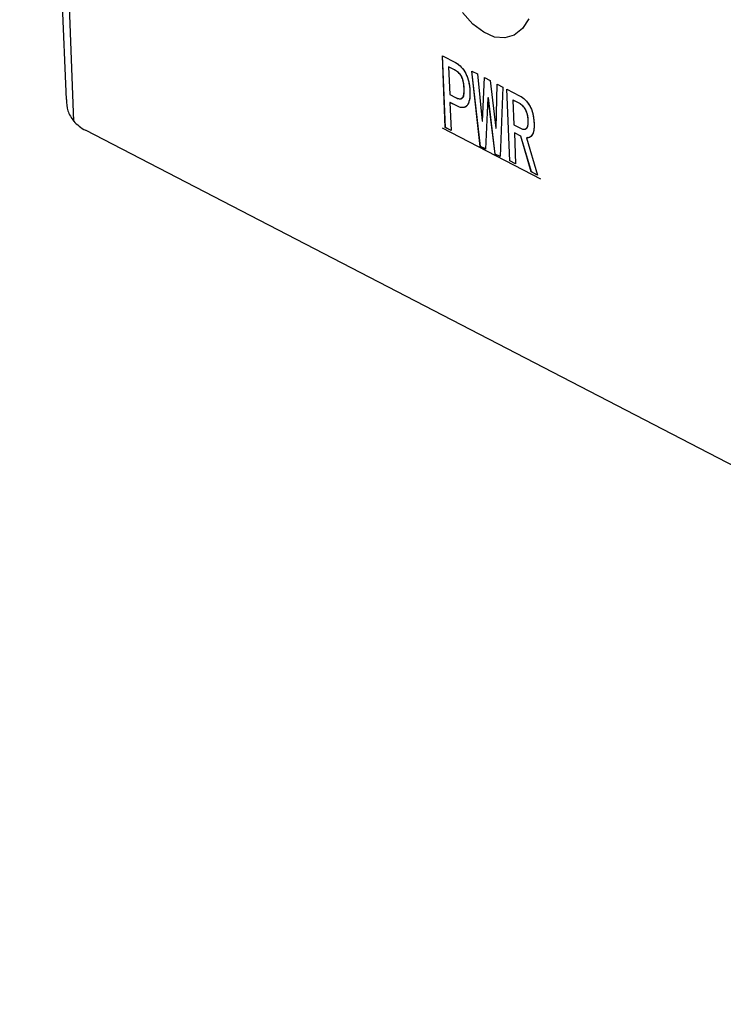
# Model space of a CAD drawing. Header units: millimetres. Extents: x 1635 to 1825, y 2196 to 2483.
# Tile 2 of 10: x 1675 to 1689, y 2276 to 2295. Entities that reach past the tile are written whole.
import ezdxf

# ---------------------------------------------------------------- set-up
doc = ezdxf.new("R2010")
doc.units = ezdxf.units.MM
doc.linetypes.add('CENTERX2', pattern=[20.32, 12.7, -2.54, 2.54, -2.54])

msp = doc.modelspace()

# ---------------------------------------------------------------- linework, layer by layer
at = {"color": 7, "linetype": 'Continuous', "lineweight": 25}
for p, q in [((1675.254, 2316.385), (1676.154, 2293.819)), ((1675.392, 2316.226), (1676.302, 2293.4)), ((1683.515, 2293.276), (1683.46, 2294.666)), ((1683.46, 2294.666), (1683.715, 2294.533)), ((1683.516, 2293.276), (1683.46, 2294.665)), ((1683.579, 2294.453), (1683.6, 2293.916)), ((1683.692, 2294.394), (1683.579, 2294.453)), ((1683.58, 2294.453), (1683.579, 2294.453)), ((1683.693, 2294.394), (1683.58, 2294.453)), ((1683.693, 2294.394), (1683.692, 2294.394)), ((1684.031, 2294.37), (1684.139, 2294.314)), ((1684.195, 2292.908), (1684.031, 2294.37)), ((1684.196, 2292.908), (1684.031, 2294.37)), ((1684.139, 2294.314), (1684.228, 2293.4)), ((1684.238, 2293.395), (1684.277, 2294.243)), ((1684.239, 2293.395), (1684.277, 2294.242)), ((1684.277, 2294.243), (1684.385, 2294.187)), ((1684.385, 2294.187), (1684.494, 2293.263)), ((1683.881, 2294.034), (1683.88, 2294.034)), ((1684.504, 2293.257), (1684.523, 2294.116)), ((1684.505, 2293.258), (1684.524, 2294.115)), ((1684.523, 2294.116), (1684.631, 2294.059)), ((1684.631, 2294.059), (1684.579, 2292.709)), ((1684.71, 2294.019), (1684.956, 2293.891)), ((1684.765, 2292.629), (1684.71, 2294.019)), ((1684.766, 2292.629), (1684.711, 2294.018)), ((1683.6, 2293.916), (1683.714, 2293.858)), ((1683.606, 2293.762), (1683.628, 2293.217)), ((1683.749, 2293.688), (1683.606, 2293.762)), ((1683.607, 2293.762), (1683.606, 2293.762)), ((1683.75, 2293.688), (1683.607, 2293.762)), ((1684.34, 2293.852), (1684.293, 2292.857)), ((1684.35, 2293.846), (1684.34, 2293.852)), ((1684.341, 2293.852), (1684.34, 2293.852)), ((1684.351, 2293.847), (1684.341, 2293.852)), ((1684.351, 2293.847), (1684.35, 2293.846)), ((1684.48, 2292.76), (1684.35, 2293.846)), ((1684.481, 2292.76), (1684.351, 2293.847)), ((1684.829, 2293.806), (1684.848, 2293.326)), ((1684.938, 2293.75), (1684.829, 2293.806)), ((1684.83, 2293.806), (1684.829, 2293.806)), ((1684.938, 2293.75), (1684.83, 2293.806)), ((1683.75, 2293.688), (1683.749, 2293.688)), ((1684.938, 2293.75), (1684.938, 2293.75)), ((1684.228, 2293.4), (1684.238, 2293.395)), ((1684.239, 2293.395), (1684.238, 2293.395)), ((1685.125, 2293.414), (1685.124, 2293.414)), ((1709.302, 2276.263), (1676.529, 2293.22)), ((1683.628, 2293.217), (1683.515, 2293.276)), ((1683.516, 2293.276), (1683.515, 2293.276)), ((1683.628, 2293.218), (1683.516, 2293.276)), ((1684.494, 2293.263), (1684.504, 2293.257)), ((1684.505, 2293.258), (1684.504, 2293.257)), ((1684.848, 2293.326), (1684.986, 2293.255)), ((1684.855, 2293.172), (1684.879, 2292.57)), ((1684.983, 2293.105), (1684.855, 2293.172)), ((1684.983, 2293.106), (1684.855, 2293.172)), ((1684.855, 2293.172), (1684.855, 2293.172)), ((1685.185, 2292.412), (1684.983, 2293.106)), ((1684.983, 2293.106), (1684.983, 2293.105)), ((1685.184, 2292.412), (1684.983, 2293.105)), ((1685.09, 2293.074), (1685.302, 2292.351)), ((1685.091, 2293.074), (1685.09, 2293.074)), ((1685.112, 2293.078), (1685.091, 2293.074)), ((1684.293, 2292.857), (1684.195, 2292.908)), ((1684.196, 2292.908), (1684.195, 2292.908)), ((1684.293, 2292.858), (1684.196, 2292.908)), ((1684.579, 2292.709), (1684.48, 2292.76)), ((1684.481, 2292.76), (1684.48, 2292.76)), ((1684.579, 2292.71), (1684.481, 2292.76)), ((1684.879, 2292.57), (1684.765, 2292.629)), ((1684.766, 2292.629), (1684.765, 2292.629)), ((1684.879, 2292.571), (1684.766, 2292.629)), ((1685.302, 2292.351), (1685.184, 2292.412)), ((1685.185, 2292.412), (1685.184, 2292.412)), ((1685.302, 2292.352), (1685.185, 2292.412))]:
    msp.add_line(p, q, dxfattribs=at)
at = {"color": 7, "linetype": 'CENTERX2'}
msp.add_line((1683.453, 2293.268), (1685.361, 2292.281), dxfattribs=at)
at = {"color": 7, "linetype": 'Continuous', "lineweight": 25, "flags": 128}
msp.add_lwpolyline([(1685.137, 2295.385), (1685.011, 2295.193), (1684.853, 2295.067), (1684.671, 2295.011), (1684.471, 2295.03), (1684.262, 2295.121), (1684.052, 2295.281), (1683.85, 2295.503)], dxfattribs=at)
at = {"color": 7, "linetype": 'Continuous', "flags": 128}
for points in [[(1683.993, 2293.976), (1683.994, 2293.929), (1683.993, 2293.885), (1683.989, 2293.846), (1683.983, 2293.81), (1683.975, 2293.777), (1683.964, 2293.749), (1683.952, 2293.724), (1683.937, 2293.702), (1683.92, 2293.685), (1683.901, 2293.672), (1683.88, 2293.664), (1683.858, 2293.66), (1683.833, 2293.66), (1683.807, 2293.665), (1683.779, 2293.674), (1683.749, 2293.688), (1683.749, 2293.688), (1683.606, 2293.762), (1683.606, 2293.762), (1683.628, 2293.217), (1683.628, 2293.217), (1683.515, 2293.276), (1683.515, 2293.276), (1683.46, 2294.666), (1683.46, 2294.666), (1683.715, 2294.533), (1683.715, 2294.533), (1683.745, 2294.516), (1683.774, 2294.496), (1683.801, 2294.473), (1683.826, 2294.448), (1683.85, 2294.42), (1683.872, 2294.389), (1683.893, 2294.356), (1683.912, 2294.32), (1683.929, 2294.282), (1683.945, 2294.242), (1683.958, 2294.202), (1683.969, 2294.159), (1683.978, 2294.115), (1683.985, 2294.07), (1683.99, 2294.024), (1683.993, 2293.976)], [(1683.88, 2294.034), (1683.878, 2294.072), (1683.874, 2294.107), (1683.87, 2294.139), (1683.864, 2294.17), (1683.857, 2294.198), (1683.848, 2294.224), (1683.838, 2294.247), (1683.827, 2294.268), (1683.815, 2294.288), (1683.801, 2294.306), (1683.787, 2294.323), (1683.77, 2294.34), (1683.753, 2294.355), (1683.734, 2294.369), (1683.714, 2294.382), (1683.692, 2294.394), (1683.692, 2294.394), (1683.579, 2294.453), (1683.579, 2294.453), (1683.6, 2293.916), (1683.6, 2293.916), (1683.714, 2293.858), (1683.714, 2293.858), (1683.735, 2293.847), (1683.755, 2293.84), (1683.773, 2293.835), (1683.79, 2293.832), (1683.806, 2293.831), (1683.82, 2293.834), (1683.833, 2293.839), (1683.844, 2293.846), (1683.854, 2293.856), (1683.862, 2293.87), (1683.869, 2293.888), (1683.874, 2293.91), (1683.878, 2293.935), (1683.88, 2293.964), (1683.881, 2293.997), (1683.88, 2294.034)], [(1684.631, 2294.059), (1684.579, 2292.709), (1684.579, 2292.709), (1684.48, 2292.76), (1684.48, 2292.76), (1684.35, 2293.846), (1684.35, 2293.846), (1684.34, 2293.852), (1684.34, 2293.852), (1684.293, 2292.857), (1684.293, 2292.857), (1684.195, 2292.908), (1684.195, 2292.908), (1684.031, 2294.37), (1684.031, 2294.37), (1684.139, 2294.314), (1684.139, 2294.314), (1684.228, 2293.4), (1684.228, 2293.4), (1684.238, 2293.395), (1684.238, 2293.395), (1684.277, 2294.243), (1684.277, 2294.243), (1684.385, 2294.187), (1684.385, 2294.187), (1684.494, 2293.263), (1684.494, 2293.263), (1684.504, 2293.257), (1684.504, 2293.257), (1684.523, 2294.116), (1684.523, 2294.116), (1684.631, 2294.059)], [(1685.302, 2292.351), (1685.184, 2292.412), (1685.184, 2292.412), (1684.983, 2293.105), (1684.983, 2293.105), (1684.855, 2293.172), (1684.855, 2293.172), (1684.879, 2292.57), (1684.879, 2292.57), (1684.765, 2292.629), (1684.765, 2292.629), (1684.71, 2294.019), (1684.71, 2294.019), (1684.956, 2293.891), (1684.956, 2293.891), (1684.985, 2293.875), (1685.013, 2293.856), (1685.039, 2293.835), (1685.064, 2293.813), (1685.088, 2293.787), (1685.11, 2293.76), (1685.132, 2293.73), (1685.152, 2293.698), (1685.17, 2293.664), (1685.186, 2293.628), (1685.2, 2293.588), (1685.212, 2293.547), (1685.222, 2293.503), (1685.229, 2293.456), (1685.235, 2293.407), (1685.238, 2293.355), (1685.238, 2293.355), (1685.239, 2293.316), (1685.238, 2293.28), (1685.235, 2293.247), (1685.231, 2293.218), (1685.226, 2293.191), (1685.218, 2293.167), (1685.209, 2293.147), (1685.199, 2293.129), (1685.175, 2293.102), (1685.149, 2293.083), (1685.12, 2293.074), (1685.09, 2293.074), (1685.09, 2293.074), (1685.302, 2292.351)], [(1685.124, 2293.414), (1685.123, 2293.442), (1685.12, 2293.469), (1685.116, 2293.496), (1685.11, 2293.521), (1685.103, 2293.546), (1685.095, 2293.57), (1685.086, 2293.592), (1685.076, 2293.615), (1685.064, 2293.636), (1685.05, 2293.656), (1685.035, 2293.674), (1685.019, 2293.692), (1685.001, 2293.708), (1684.981, 2293.723), (1684.96, 2293.737), (1684.938, 2293.75), (1684.938, 2293.75), (1684.829, 2293.806), (1684.829, 2293.806), (1684.848, 2293.326), (1684.848, 2293.326), (1684.986, 2293.255), (1684.986, 2293.255), (1685.015, 2293.243), (1685.041, 2293.239), (1685.065, 2293.243), (1685.087, 2293.254), (1685.097, 2293.263), (1685.106, 2293.275), (1685.112, 2293.291), (1685.118, 2293.309), (1685.122, 2293.331), (1685.124, 2293.355), (1685.125, 2293.383), (1685.124, 2293.414)]]:
    msp.add_lwpolyline(points, dxfattribs=at)
at = {"color": 7, "linetype": 'Continuous', "lineweight": 25}
msp.add_arc((1676.938, 2293.969), 0.853, 221.859, 241.3969, dxfattribs=at)
for points, knots in [([(1683.715, 2294.533), (1683.725, 2294.528), (1683.745, 2294.517), (1683.773, 2294.497), (1683.801, 2294.474), (1683.826, 2294.449), (1683.85, 2294.421), (1683.872, 2294.39), (1683.893, 2294.357), (1683.912, 2294.32), (1683.93, 2294.282), (1683.945, 2294.243), (1683.958, 2294.202), (1683.969, 2294.159), (1683.979, 2294.115), (1683.986, 2294.069), (1683.991, 2294.023), (1683.992, 2293.991), (1683.993, 2293.976)], [0, 0, 0, 0, 0.072237, 0.140923, 0.206013, 0.268959, 0.329705, 0.38862, 0.44711, 0.505708, 0.564306, 0.622077, 0.680223, 0.739582, 0.800975, 0.864339, 0.930402, 1, 1, 1, 1]), ([(1683.88, 2294.034), (1683.879, 2294.047), (1683.878, 2294.07), (1683.875, 2294.106), (1683.87, 2294.138), (1683.864, 2294.169), (1683.857, 2294.198), (1683.848, 2294.224), (1683.839, 2294.247), (1683.827, 2294.269), (1683.815, 2294.288), (1683.801, 2294.307), (1683.786, 2294.324), (1683.77, 2294.341), (1683.752, 2294.355), (1683.733, 2294.37), (1683.713, 2294.383), (1683.699, 2294.39), (1683.692, 2294.394)], [0, 0, 0, 0, 0.080202, 0.154193, 0.222451, 0.285562, 0.344016, 0.398338, 0.450352, 0.500635, 0.551788, 0.605153, 0.660701, 0.720689, 0.783958, 0.851147, 0.923074, 1, 1, 1, 1]), ([(1683.881, 2294.034), (1683.88, 2294.047), (1683.879, 2294.071), (1683.876, 2294.106), (1683.871, 2294.139), (1683.865, 2294.169), (1683.858, 2294.198), (1683.849, 2294.224), (1683.84, 2294.248), (1683.828, 2294.269), (1683.816, 2294.288), (1683.802, 2294.307), (1683.787, 2294.324), (1683.771, 2294.341), (1683.753, 2294.356), (1683.734, 2294.37), (1683.714, 2294.383), (1683.7, 2294.39), (1683.693, 2294.394)], [0, 0, 0, 0, 0.080202, 0.154193, 0.222451, 0.285562, 0.344016, 0.398338, 0.450352, 0.500635, 0.551788, 0.605153, 0.660701, 0.720689, 0.783958, 0.851147, 0.923074, 1, 1, 1, 1]), ([(1683.714, 2293.858), (1683.721, 2293.854), (1683.735, 2293.847), (1683.755, 2293.839), (1683.773, 2293.834), (1683.79, 2293.831), (1683.806, 2293.831), (1683.82, 2293.833), (1683.833, 2293.838), (1683.844, 2293.845), (1683.854, 2293.855), (1683.862, 2293.87), (1683.869, 2293.888), (1683.874, 2293.91), (1683.878, 2293.936), (1683.88, 2293.965), (1683.881, 2293.998), (1683.88, 2294.022), (1683.88, 2294.034)], [0, 0, 0, 0, 0.076926, 0.148853, 0.216042, 0.279311, 0.339299, 0.394847, 0.448212, 0.499365, 0.549648, 0.601662, 0.655984, 0.714438, 0.777549, 0.845807, 0.919798, 1, 1, 1, 1]), ([(1683.993, 2293.976), (1683.994, 2293.96), (1683.995, 2293.929), (1683.993, 2293.886), (1683.99, 2293.846), (1683.983, 2293.81), (1683.975, 2293.777), (1683.965, 2293.748), (1683.952, 2293.723), (1683.937, 2293.702), (1683.92, 2293.684), (1683.901, 2293.672), (1683.88, 2293.663), (1683.857, 2293.659), (1683.833, 2293.659), (1683.807, 2293.664), (1683.779, 2293.673), (1683.759, 2293.683), (1683.749, 2293.688)], [0, 0, 0, 0, 0.069602, 0.135669, 0.199037, 0.260014, 0.319781, 0.377931, 0.435704, 0.494306, 0.552907, 0.611401, 0.670319, 0.730898, 0.793976, 0.859069, 0.927759, 1, 1, 1, 1]), ([(1683.837, 2293.851), (1683.844, 2293.852), (1683.869, 2293.859), (1683.882, 2293.937), (1683.881, 2294.002), (1683.881, 2294.034)], [0, 0, 0, 0, 0.160177, 0.578576, 1, 1, 1, 1]), ([(1676.163, 2293.819), (1676.166, 2293.742), (1676.172, 2293.581), (1676.258, 2293.462), (1676.302, 2293.4)], [0, 0, 0, 0, 0.4788036, 1, 1, 1, 1]), ([(1684.956, 2293.891), (1684.966, 2293.886), (1684.984, 2293.876), (1685.012, 2293.857), (1685.039, 2293.836), (1685.064, 2293.813), (1685.088, 2293.788), (1685.11, 2293.76), (1685.132, 2293.731), (1685.152, 2293.699), (1685.17, 2293.665), (1685.187, 2293.628), (1685.201, 2293.588), (1685.213, 2293.546), (1685.222, 2293.502), (1685.23, 2293.455), (1685.235, 2293.406), (1685.237, 2293.373), (1685.238, 2293.355)], [0, 0, 0, 0, 0.070303, 0.137746, 0.202308, 0.264222, 0.324274, 0.382797, 0.440334, 0.497208, 0.553605, 0.609417, 0.667029, 0.726112, 0.788414, 0.854018, 0.924793, 1, 1, 1, 1]), ([(1683.839, 2293.66), (1683.838, 2293.66), (1683.827, 2293.661), (1683.807, 2293.665), (1683.779, 2293.674), (1683.76, 2293.683), (1683.75, 2293.688)], [0.78, 0.78, 0.78, 0.78, 0.7939755, 0.8590688, 0.9277586, 1, 1, 1, 1]), ([(1685.125, 2293.414), (1685.125, 2293.424), (1685.124, 2293.442), (1685.121, 2293.469), (1685.117, 2293.496), (1685.111, 2293.521), (1685.104, 2293.546), (1685.096, 2293.57), (1685.087, 2293.593), (1685.077, 2293.615), (1685.065, 2293.637), (1685.051, 2293.657), (1685.036, 2293.675), (1685.019, 2293.693), (1685.001, 2293.709), (1684.982, 2293.724), (1684.96, 2293.738), (1684.946, 2293.746), (1684.938, 2293.75)], [0, 0, 0, 0, 0.063635, 0.124151, 0.182164, 0.238108, 0.291924, 0.345847, 0.398642, 0.4529, 0.508377, 0.566097, 0.62638, 0.691282, 0.760333, 0.834518, 0.914287, 1, 1, 1, 1]), ([(1685.124, 2293.414), (1685.124, 2293.423), (1685.123, 2293.442), (1685.12, 2293.469), (1685.116, 2293.495), (1685.11, 2293.521), (1685.104, 2293.546), (1685.096, 2293.57), (1685.086, 2293.593), (1685.076, 2293.615), (1685.064, 2293.636), (1685.05, 2293.656), (1685.035, 2293.675), (1685.018, 2293.692), (1685, 2293.709), (1684.981, 2293.724), (1684.96, 2293.738), (1684.945, 2293.746), (1684.938, 2293.75)], [0, 0, 0, 0, 0.063635, 0.124151, 0.182164, 0.238108, 0.291924, 0.345847, 0.398642, 0.4529, 0.508377, 0.566097, 0.62638, 0.691282, 0.760333, 0.834518, 0.914287, 1, 1, 1, 1]), ([(1684.986, 2293.255), (1684.996, 2293.25), (1685.014, 2293.242), (1685.041, 2293.238), (1685.066, 2293.242), (1685.084, 2293.251), (1685.098, 2293.262), (1685.106, 2293.275), (1685.113, 2293.29), (1685.118, 2293.309), (1685.122, 2293.331), (1685.124, 2293.356), (1685.125, 2293.384), (1685.125, 2293.404), (1685.124, 2293.414)], [0, 0, 0, 0, 0.122654, 0.240066, 0.354103, 0.469848, 0.527922, 0.585913, 0.64557, 0.707624, 0.773425, 0.843586, 0.91889, 1, 1, 1, 1]), ([(1685.08, 2293.257), (1685.089, 2293.26), (1685.111, 2293.268), (1685.126, 2293.332), (1685.125, 2293.387), (1685.125, 2293.414)], [0, 0, 0, 0, 0.213706, 0.60574, 1, 1, 1, 1]), ([(1685.238, 2293.355), (1685.238, 2293.342), (1685.239, 2293.317), (1685.238, 2293.281), (1685.236, 2293.248), (1685.231, 2293.218), (1685.226, 2293.191), (1685.218, 2293.167), (1685.209, 2293.146), (1685.195, 2293.123), (1685.176, 2293.101), (1685.149, 2293.082), (1685.121, 2293.072), (1685.1, 2293.073), (1685.09, 2293.074)], [0, 0, 0, 0, 0.080025, 0.156154, 0.228134, 0.296575, 0.362253, 0.425878, 0.488209, 0.54943, 0.668183, 0.781042, 0.891088, 1, 1, 1, 1])]:
    msp.add_open_spline(points, degree=3, knots=knots, dxfattribs=at)

doc.saveas('drawing.dxf')
